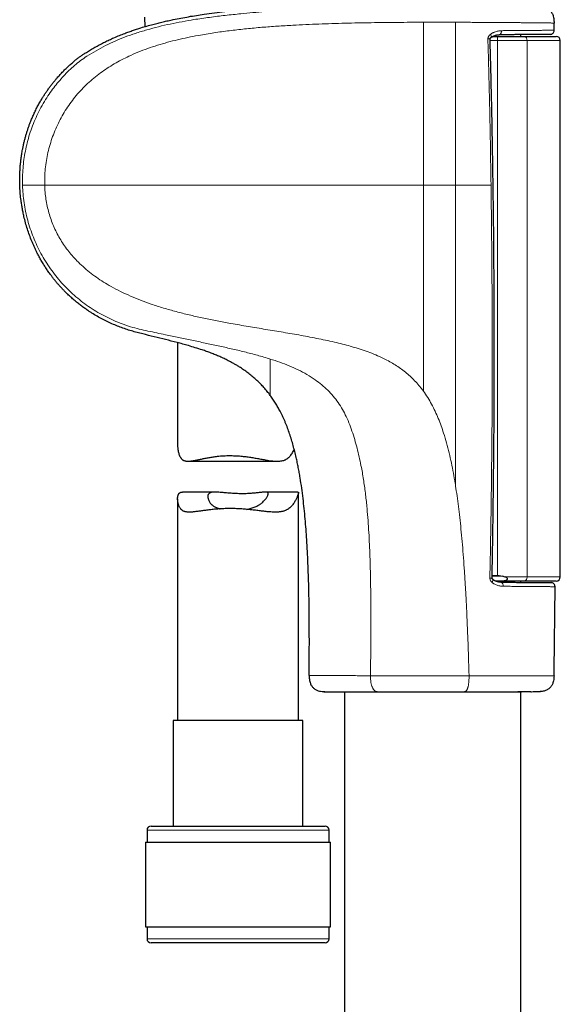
# Model space of a CAD drawing. Header units: millimetres. Extents: x 8 to 1352, y 12 to 1248.
# Tile 24 of 119: x 116 to 183, y 832 to 954. Entities that reach past the tile are written whole.
import ezdxf

# ---------------------------------------------------------------- set-up
doc = ezdxf.new("R2010")
doc.units = ezdxf.units.MM

msp = doc.modelspace()

# ---------------------------------------------------------------- linework, layer by layer
at = {"color": 7, "linetype": 'Continuous', "lineweight": 30}
for p, q in [((131.09, 954.59), (131.14, 953.4)), ((174.6, 952.2), (174.92, 952.2)), ((174.92, 952.2), (178.22, 952.2)), ((177.82, 952.2), (177.82, 952.42)), ((178.22, 952.2), (182.22, 952.2)), ((182.72, 885.05), (182.72, 951.7)), ((135.22, 914.15), (135.22, 901.49)), ((136.52, 899.43), (147.58, 899.43)), ((139.86, 895.6), (135.83, 895.6)), ((150.15, 895.6), (146.12, 895.6)), ((150.22, 867.23), (150.22, 895.51)), ((135.22, 894.76), (135.22, 867.23)), ((178.22, 884.55), (174.67, 884.55)), ((177.82, 884.38), (177.82, 884.55)), ((182.22, 884.55), (178.22, 884.55)), ((155.92, 870.8), (155.92, 594.33)), ((177.76, 870.8), (177.75, 870.8)), ((177.82, 594.52), (177.82, 870.8)), ((177.88, 870.8), (177.92, 870.8)), ((177.92, 870.8), (177.92, 870.8)), ((179.07, 870.8), (179.13, 870.8)), ((180.34, 870.82), (180.24, 870.82)), ((134.67, 867.23), (134.67, 854.11)), ((150.77, 867.23), (134.67, 867.23)), ((150.77, 854.11), (150.77, 867.23)), ((131.92, 854.11), (153.52, 854.11)), ((131.42, 853.61), (131.42, 852.11)), ((154.02, 852.11), (154.02, 853.61)), ((131.24, 852.11), (131.24, 841.61)), ((131.24, 852.11), (154.19, 852.11)), ((154.19, 841.61), (154.19, 852.11)), ((131.24, 841.61), (154.19, 841.61)), ((131.42, 841.61), (131.42, 840.11)), ((154.02, 840.11), (154.02, 841.61)), ((141.27, 839.61), (131.92, 839.61)), ((153.52, 839.61), (141.27, 839.61))]:
    msp.add_line(p, q, dxfattribs=at)
at = {"color": 252, "linetype": 'Continuous', "lineweight": 0}
for p, q in [((174.93, 951.7), (174.01, 951.7)), ((174.93, 885.23), (174.93, 951.7)), ((178.59, 951.7), (174.93, 951.7)), ((178.59, 951.7), (178.59, 885.05)), ((182.72, 951.7), (178.59, 951.7)), ((118.72, 933.7), (165.72, 933.7)), ((169.72, 933.7), (174.12, 933.7)), ((175.5, 885.15), (174.25, 885.15)), ((175.86, 885.05), (178.59, 885.05)), ((178.59, 885.05), (182.72, 885.05)), ((160.08, 870.8), (160.09, 870.8)), ((170.83, 870.8), (170.82, 870.8)), ((177.43, 870.8), (177.45, 870.8)), ((177.45, 870.8), (177.44, 870.8)), ((179.69, 870.82), (179.64, 870.82)), ((154.02, 853.61), (131.42, 853.61)), ((131.42, 840.11), (141.21, 840.11)), ((141.21, 840.11), (154.02, 840.11))]:
    msp.add_line(p, q, dxfattribs=at)
at = {"color": 252, "linetype": 'Continuous', "lineweight": 0, "flags": 128}
for points in [[(175.42, 952.9), (175.42, 952.84), (175.41, 952.77), (175.4, 952.71), (175.39, 952.65), (175.37, 952.6), (175.34, 952.55), (175.31, 952.5), (175.28, 952.47), (175.25, 952.44), (175.21, 952.41), (175.18, 952.4), (175.14, 952.4)], [(175.34, 884.4), (175.38, 884.4), (175.42, 884.38), (175.45, 884.36), (175.49, 884.33), (175.52, 884.29), (175.55, 884.25), (175.57, 884.2), (175.59, 884.15), (175.61, 884.09), (175.62, 884.03), (175.63, 883.96), (175.63, 883.9)]]:
    msp.add_lwpolyline(points, dxfattribs=at)
at = {"color": 7, "linetype": 'Continuous', "lineweight": 30, "flags": 128}
for points in [[(181.96, 952.96), (181.96, 953.07), (181.95, 953.18), (181.95, 953.3), (181.95, 953.41), (181.95, 953.52), (181.95, 953.63), (181.95, 953.75), (181.95, 953.86)], [(174.63, 884.57), (174.82, 884.56), (175.24, 884.57), (175.49, 884.58), (175.74, 884.6), (175.86, 884.62), (175.98, 884.65), (176.06, 884.68), (176.11, 884.7), (176.14, 884.73), (176.17, 884.76), (176.18, 884.8), (176.18, 884.83), (176.15, 884.88), (176.12, 884.91), (176.09, 884.94), (175.98, 885), (175.86, 885.05), (175.86, 885.05)]]:
    msp.add_lwpolyline(points, dxfattribs=at)
at = {"color": 7, "linetype": 'Continuous', "lineweight": 30}
for centre, radius, start, end in [((181.46, 952.95), 0.5, 270.5, 0.7619), ((182.22, 951.7), 0.5, 360, 90), ((181.57, 883.85), 0.5, 359.4467, 89.5), ((182.22, 885.05), 0.5, 270, 360), ((-2828.35, 913.3), 3010.57, 359.22869, 359.43936), ((131.92, 853.61), 0.5, 90, 180), ((153.52, 853.61), 0.5, 0, 90), ((131.92, 840.11), 0.5, 180, 270), ((153.52, 840.11), 0.5, 270, 0)]:
    msp.add_arc(centre, radius, start, end, dxfattribs=at)
at = {"color": 252, "linetype": 'Continuous', "lineweight": 0}
for centre, radius, start, end in [((160.6, 951.82), 14.33, 359.5002, 1.4998), ((178.15, 951.75), 0.45, 352.8385, 80.331), ((178.15, 884.99), 0.45, 279.669, 7.1615)]:
    msp.add_arc(centre, radius, start, end, dxfattribs=at)
at = {"color": 7, "linetype": 'Continuous', "lineweight": 30}
for centre, major_axis, ratio, start_param, end_param in [((228.91, 885.4), (57.29, 0), 0.008727, 3.445854, 3.483085), ((174.88, 876.55), (0, 8.66), 0.57735, 6.08687, 6.159323)]:
    msp.add_ellipse(centre, major_axis=major_axis, ratio=ratio, start_param=start_param, end_param=end_param, dxfattribs=at)
for points, knots in [([(146.72, 907.61), (146.59, 907.78), (146.34, 908.11), (145.93, 908.58), (145.51, 909.04), (145.05, 909.48), (144.57, 909.91), (144.07, 910.31), (143.55, 910.7), (143.07, 911.02), (142.65, 911.29), (142.27, 911.5), (141.9, 911.71), (141.47, 911.94), (140.99, 912.18), (140.45, 912.42), (139.91, 912.65), (139.37, 912.86), (138.82, 913.07), (138.16, 913.29), (137.41, 913.53), (136.61, 913.77), (135.85, 913.99), (134.91, 914.24), (133.73, 914.54), (132.31, 914.89), (131.13, 915.18), (130.19, 915.42), (129.48, 915.61), (128.78, 915.83), (128.09, 916.08), (127.41, 916.35), (126.73, 916.65), (126.07, 916.98), (125.4, 917.33), (124.85, 917.66), (124.41, 917.93), (124.04, 918.18), (123.64, 918.45), (123.21, 918.77), (122.79, 919.1), (122.38, 919.44), (121.98, 919.79), (121.61, 920.13), (121.29, 920.44), (121.01, 920.73), (120.73, 921.03), (120.46, 921.33), (120.2, 921.63), (119.95, 921.94), (119.71, 922.24), (119.44, 922.6), (119.16, 922.99), (118.86, 923.43), (118.58, 923.88), (118.3, 924.34), (118.04, 924.81), (117.81, 925.24), (117.62, 925.65), (117.44, 926.02), (117.28, 926.39), (117.07, 926.88), (116.83, 927.51), (116.57, 928.27), (116.34, 929.04), (116.16, 929.74), (116.03, 930.36), (115.93, 930.89), (115.85, 931.38), (115.78, 931.83), (115.73, 932.24), (115.69, 932.65), (115.66, 933.07), (115.64, 933.48), (115.62, 933.9), (115.62, 934.32), (115.62, 934.79), (115.64, 935.31), (115.67, 935.87), (115.72, 936.44), (115.79, 937), (115.87, 937.57), (115.96, 938.09), (116.05, 938.56), (116.15, 938.98), (116.25, 939.4), (116.37, 939.81), (116.48, 940.22), (116.61, 940.61), (116.74, 941), (116.9, 941.43), (117.09, 941.91), (117.31, 942.42), (117.55, 942.93), (117.8, 943.43), (118.07, 943.93), (118.33, 944.38), (118.58, 944.78), (118.81, 945.14), (119.05, 945.49), (119.3, 945.83), (119.54, 946.16), (119.78, 946.46), (120.03, 946.76), (120.31, 947.1), (120.63, 947.45), (121, 947.84), (121.37, 948.21), (121.76, 948.58), (122.15, 948.93), (122.53, 949.24), (122.88, 949.52), (123.21, 949.76), (123.55, 949.99), (123.95, 950.25), (124.41, 950.53), (124.95, 950.84), (125.49, 951.14), (126.03, 951.42), (126.59, 951.7), (127.19, 951.98), (127.83, 952.25), (128.46, 952.5), (129.05, 952.72), (129.59, 952.91), (130.13, 953.09), (130.74, 953.29), (131.41, 953.49), (132.12, 953.68), (132.79, 953.85), (133.42, 954), (134.05, 954.15), (134.79, 954.31), (135.63, 954.47), (136.59, 954.65), (137.55, 954.81), (138.62, 954.97), (139.79, 955.14), (140.98, 955.28), (142.05, 955.4), (143.36, 955.54), (144.78, 955.67), (146.31, 955.79), (147.84, 955.9), (149.57, 956), (151.52, 956.11), (153.47, 956.2), (154.77, 956.25), (155.42, 956.27)], [0, 0, 0, 0, 0.006542, 0.01309, 0.019638, 0.02618, 0.032945, 0.039717, 0.046489, 0.053256, 0.057776, 0.062297, 0.06683, 0.071362, 0.07749, 0.083618, 0.089746, 0.09591, 0.102074, 0.108237, 0.117569, 0.126905, 0.134548, 0.142193, 0.157483, 0.172773, 0.188065, 0.195713, 0.203361, 0.211031, 0.218702, 0.226414, 0.234125, 0.24188, 0.249645, 0.257868, 0.261987, 0.266106, 0.271671, 0.277237, 0.282802, 0.288409, 0.294016, 0.299622, 0.303886, 0.308151, 0.312423, 0.316696, 0.320808, 0.324919, 0.329038, 0.333157, 0.338722, 0.344288, 0.349853, 0.355456, 0.361061, 0.366665, 0.370923, 0.375181, 0.379446, 0.383711, 0.392068, 0.400438, 0.408909, 0.41738, 0.423063, 0.428747, 0.434431, 0.438746, 0.443062, 0.447385, 0.451708, 0.456088, 0.460468, 0.464855, 0.469243, 0.475172, 0.481103, 0.487032, 0.493005, 0.498979, 0.504952, 0.509495, 0.514038, 0.518591, 0.523143, 0.527458, 0.531773, 0.536096, 0.54042, 0.546269, 0.552119, 0.557968, 0.563864, 0.569761, 0.575658, 0.580148, 0.584639, 0.58914, 0.59364, 0.59772, 0.6018, 0.605887, 0.609973, 0.6155, 0.621028, 0.626555, 0.632122, 0.637691, 0.643258, 0.647508, 0.651757, 0.65602, 0.660284, 0.666728, 0.673172, 0.679616, 0.686091, 0.692567, 0.699042, 0.706779, 0.714521, 0.720485, 0.726449, 0.732421, 0.738392, 0.746502, 0.754614, 0.761379, 0.768145, 0.774915, 0.781685, 0.791867, 0.80205, 0.812242, 0.822434, 0.835969, 0.849508, 0.859791, 0.870074, 0.890646, 0.904489, 0.918334, 0.938747, 0.959162, 0.97958, 1, 1, 1, 1]), ([(179.91, 956.06), (180.01, 956.06), (180.2, 956.04), (180.48, 956), (180.73, 955.93), (180.94, 955.83), (181.12, 955.72), (181.29, 955.59), (181.44, 955.44), (181.58, 955.27), (181.69, 955.09), (181.78, 954.9), (181.86, 954.68), (181.92, 954.42), (181.94, 954.14), (181.94, 953.95), (181.95, 953.86)], [0, 0, 0, 0, 0.0833887, 0.1667303, 0.250018, 0.3124847, 0.3749789, 0.4374868, 0.499977, 0.5624492, 0.6249447, 0.6874568, 0.7499616, 0.8332711, 0.9166137, 1, 1, 1, 1]), ([(174, 951.9), (174, 951.91), (174, 951.92), (174.02, 951.95), (174.04, 951.99), (174.06, 952.01), (174.1, 952.04), (174.12, 952.05), (174.13, 952.06)], [0, 0, 0, 0, 0.105557, 0.212627, 0.429485, 0.664516, 0.809055, 1, 1, 1, 1]), ([(174.25, 884.9), (174.27, 885.89), (174.31, 887.95), (174.36, 891.06), (174.4, 894.26), (174.44, 897.46), (174.47, 900.67), (174.5, 903.89), (174.51, 907.13), (174.52, 910.37), (174.53, 913.63), (174.52, 916.91), (174.51, 920.19), (174.49, 923.48), (174.47, 926.75), (174.43, 930), (174.39, 933.22), (174.34, 936.41), (174.29, 939.58), (174.23, 942.73), (174.16, 945.85), (174.08, 948.9), (174.03, 950.92), (174, 951.9)], [0, 0, 0, 0, 0.0443373, 0.0919961, 0.1395685, 0.1873164, 0.235242, 0.2833481, 0.3316375, 0.3801133, 0.4287784, 0.477636, 0.526689, 0.575906, 0.6247421, 0.6731807, 0.7212343, 0.7689144, 0.8162323, 0.8631986, 0.9098234, 0.9561162, 1, 1, 1, 1]), ([(174.13, 952.06), (174.14, 952.07), (174.17, 952.09), (174.22, 952.13), (174.3, 952.18), (174.39, 952.22), (174.48, 952.26), (174.58, 952.3), (174.69, 952.33), (174.8, 952.36), (174.91, 952.38), (175.01, 952.39), (175.09, 952.4), (175.13, 952.4), (175.14, 952.4)], [0, 0, 0, 0, 0.027022, 0.098778, 0.178362, 0.26689, 0.358961, 0.456143, 0.558401, 0.665167, 0.769618, 0.874128, 0.977811, 1, 1, 1, 1]), ([(174.25, 952.14), (174.27, 952.15), (174.34, 952.18), (174.46, 952.19), (174.55, 952.2), (174.6, 952.2)], [0, 0, 0, 0, 0.2381771, 0.6195014, 1, 1, 1, 1]), ([(181.46, 952.45), (181.46, 952.45), (181.46, 952.45), (181.43, 952.45), (181.38, 952.45), (181.31, 952.45), (181.23, 952.45), (181.12, 952.45), (181, 952.45), (180.85, 952.45), (180.67, 952.45), (180.46, 952.44), (180.23, 952.44), (179.97, 952.44), (179.68, 952.44), (179.37, 952.43), (179.03, 952.43), (178.68, 952.43), (178.3, 952.42), (177.92, 952.42), (177.51, 952.42), (177.08, 952.41), (176.62, 952.41), (176.15, 952.41), (175.65, 952.4), (175.31, 952.4), (175.14, 952.4)], [0, 0, 0, 0, 0.037009, 0.074042, 0.111074, 0.148083, 0.185873, 0.223687, 0.261501, 0.29929, 0.342438, 0.385624, 0.42881, 0.471958, 0.51636, 0.560802, 0.605244, 0.649645, 0.692794, 0.735979, 0.779165, 0.822313, 0.866715, 0.911157, 0.955599, 1, 1, 1, 1]), ([(151.54, 872.82), (151.55, 873.68), (151.57, 875.39), (151.57, 877.59), (151.56, 879.42), (151.55, 880.89), (151.53, 882.36), (151.5, 883.82), (151.45, 885.29), (151.4, 886.76), (151.33, 888.23), (151.25, 889.63), (151.16, 890.98), (151.06, 892.26), (150.94, 893.54), (150.79, 894.82), (150.63, 896.09), (150.47, 897.16), (150.32, 898.01), (150.2, 898.64), (150.08, 899.27), (149.93, 899.94), (149.76, 900.64), (149.57, 901.38), (149.36, 902.1), (149.13, 902.83), (148.87, 903.55), (148.64, 904.14), (148.44, 904.61), (148.28, 904.96), (148.11, 905.31), (147.91, 905.71), (147.66, 906.16), (147.37, 906.66), (147.06, 907.14), (146.83, 907.45), (146.72, 907.61)], [0, 0, 0, 0, 0.072059, 0.14412, 0.185366, 0.226612, 0.267864, 0.309115, 0.35039, 0.391664, 0.432952, 0.474241, 0.510321, 0.546406, 0.58251, 0.618624, 0.654859, 0.691111, 0.70927, 0.727428, 0.745602, 0.763776, 0.785021, 0.806277, 0.82757, 0.84888, 0.870398, 0.891941, 0.90276, 0.913578, 0.924415, 0.935252, 0.951379, 0.967528, 0.98375, 1, 1, 1, 1]), ([(135.22, 901.49), (135.22, 901.44), (135.22, 901.32), (135.23, 901.11), (135.26, 900.88), (135.3, 900.64), (135.35, 900.42), (135.42, 900.2), (135.49, 900.04), (135.56, 899.92), (135.61, 899.84), (135.67, 899.76), (135.74, 899.69), (135.81, 899.63), (135.88, 899.58), (135.96, 899.53), (136.05, 899.5), (136.14, 899.47), (136.23, 899.45), (136.33, 899.44), (136.47, 899.43), (136.63, 899.43), (136.82, 899.45), (136.99, 899.47), (137.17, 899.5), (137.36, 899.53), (137.55, 899.57), (137.75, 899.61), (137.96, 899.65), (138.18, 899.7), (138.4, 899.75), (138.64, 899.8), (138.88, 899.84), (139.12, 899.89), (139.37, 899.93), (139.63, 899.97), (139.9, 900.01), (140.2, 900.05), (140.54, 900.08), (140.93, 900.11), (141.32, 900.12), (141.58, 900.13), (141.71, 900.13)], [0, 0, 0, 0, 0.021493, 0.055216, 0.08932, 0.123463, 0.157762, 0.192144, 0.225636, 0.242593, 0.259551, 0.27664, 0.293728, 0.311091, 0.328505, 0.345247, 0.36203, 0.379089, 0.396147, 0.413342, 0.430536, 0.465434, 0.489037, 0.512692, 0.536664, 0.560637, 0.584761, 0.608886, 0.633291, 0.657729, 0.682634, 0.707573, 0.732778, 0.757984, 0.783337, 0.808691, 0.834334, 0.860019, 0.894714, 0.929645, 0.964698, 1, 1, 1, 1]), ([(141.71, 900.13), (141.81, 900.13), (142.01, 900.12), (142.31, 900.11), (142.61, 900.1), (142.91, 900.08), (143.21, 900.05), (143.52, 900.02), (143.82, 899.98), (144.12, 899.94), (144.41, 899.89), (144.7, 899.85), (144.98, 899.8), (145.26, 899.75), (145.54, 899.7), (145.82, 899.65), (146.09, 899.6), (146.4, 899.54), (146.68, 899.5), (146.92, 899.47), (147.11, 899.45), (147.29, 899.44), (147.46, 899.43), (147.64, 899.43), (147.83, 899.43), (148.05, 899.46), (148.28, 899.5), (148.46, 899.56), (148.6, 899.62), (148.73, 899.69), (148.89, 899.8), (149.06, 899.94), (149.21, 900.11), (149.36, 900.3), (149.5, 900.51), (149.61, 900.71), (149.67, 900.84), (149.7, 900.89)], [0, 0, 0, 0, 0.028619, 0.057296, 0.086408, 0.11552, 0.144865, 0.174209, 0.203988, 0.233822, 0.26244, 0.291103, 0.320103, 0.349103, 0.378283, 0.407462, 0.436986, 0.466562, 0.509226, 0.530767, 0.552309, 0.573968, 0.595627, 0.61753, 0.639476, 0.67167, 0.704276, 0.737111, 0.753763, 0.770451, 0.802654, 0.835257, 0.868031, 0.901116, 0.939365, 0.977707, 1, 1, 1, 1]), ([(141.71, 893.55), (141.61, 893.54), (141.41, 893.54), (141.11, 893.54), (140.81, 893.53), (140.52, 893.51), (140.22, 893.49), (139.93, 893.47), (139.64, 893.44), (139.36, 893.41), (139.09, 893.38), (138.82, 893.34), (138.57, 893.31), (138.31, 893.28), (138.07, 893.24), (137.83, 893.21), (137.6, 893.18), (137.39, 893.15), (137.21, 893.13), (137.05, 893.12), (136.89, 893.11), (136.74, 893.1), (136.6, 893.1), (136.46, 893.11), (136.33, 893.13), (136.21, 893.15), (136.11, 893.17), (136.01, 893.2), (135.93, 893.24), (135.84, 893.29), (135.77, 893.34), (135.69, 893.4), (135.63, 893.47), (135.56, 893.56), (135.48, 893.67), (135.42, 893.8), (135.36, 893.95), (135.31, 894.1), (135.27, 894.25), (135.24, 894.41), (135.23, 894.56), (135.22, 894.74), (135.22, 894.89), (135.23, 895.02), (135.25, 895.11), (135.27, 895.19), (135.3, 895.27), (135.33, 895.34), (135.37, 895.4), (135.41, 895.45), (135.46, 895.5), (135.52, 895.53), (135.59, 895.56), (135.66, 895.58), (135.73, 895.59), (135.79, 895.6), (135.83, 895.6), (135.83, 895.6)], [0, 0, 0, 0, 0.021208, 0.042456, 0.064008, 0.085559, 0.107274, 0.128989, 0.151013, 0.173077, 0.194284, 0.215527, 0.237036, 0.258545, 0.280198, 0.301851, 0.323784, 0.345757, 0.362415, 0.379093, 0.395947, 0.412801, 0.429759, 0.446716, 0.463885, 0.481089, 0.495212, 0.509358, 0.523705, 0.538052, 0.552518, 0.566984, 0.581665, 0.596373, 0.617785, 0.639254, 0.661003, 0.682752, 0.704617, 0.726482, 0.748549, 0.77064, 0.800485, 0.81554, 0.830593, 0.845736, 0.860878, 0.876212, 0.891582, 0.906503, 0.921459, 0.936672, 0.951885, 0.967234, 0.982583, 0.998184, 1, 1, 1, 1]), ([(143.75, 893.45), (143.82, 893.46), (143.98, 893.49), (144.23, 893.55), (144.48, 893.62), (144.73, 893.7), (144.95, 893.8), (145.17, 893.91), (145.34, 894.01), (145.48, 894.1), (145.59, 894.19), (145.7, 894.27), (145.83, 894.39), (145.98, 894.54), (146.13, 894.71), (146.25, 894.88), (146.34, 895.02), (146.39, 895.13), (146.43, 895.22), (146.45, 895.29), (146.47, 895.36), (146.47, 895.43), (146.45, 895.49), (146.42, 895.53), (146.36, 895.57), (146.29, 895.59), (146.2, 895.6), (146.08, 895.6), (145.95, 895.59), (145.8, 895.58), (145.63, 895.56), (145.44, 895.54), (145.23, 895.51), (144.99, 895.48), (144.74, 895.46), (144.47, 895.44), (144.19, 895.42), (143.89, 895.4), (143.58, 895.39), (143.27, 895.39), (142.96, 895.39), (142.65, 895.4), (142.34, 895.41), (142.03, 895.43), (141.73, 895.45), (141.44, 895.47), (141.15, 895.5), (140.87, 895.53), (140.61, 895.55), (140.35, 895.57), (140.11, 895.59), (139.9, 895.6), (139.7, 895.59), (139.53, 895.58), (139.37, 895.55), (139.25, 895.51), (139.15, 895.45), (139.08, 895.38), (139.02, 895.29), (138.99, 895.21), (138.97, 895.13), (138.97, 895.03), (138.97, 894.9), (139.01, 894.74), (139.07, 894.57), (139.16, 894.4), (139.25, 894.26), (139.34, 894.15), (139.42, 894.07), (139.5, 893.99), (139.61, 893.9), (139.75, 893.81), (139.93, 893.71), (140.13, 893.62), (140.32, 893.55), (140.45, 893.52), (140.5, 893.51)], [0, 0, 0, 0, 0.010358, 0.024523, 0.038901, 0.052546, 0.066368, 0.080278, 0.094358, 0.103315, 0.11229, 0.121316, 0.130358, 0.148809, 0.167382, 0.182776, 0.198344, 0.214008, 0.221944, 0.229898, 0.242552, 0.255386, 0.268312, 0.281428, 0.294084, 0.306912, 0.319826, 0.332911, 0.346059, 0.359366, 0.372752, 0.386296, 0.400724, 0.415343, 0.430061, 0.444979, 0.459852, 0.474945, 0.490151, 0.50559, 0.520133, 0.534885, 0.549744, 0.56482, 0.579334, 0.594046, 0.608858, 0.623876, 0.638731, 0.653803, 0.668988, 0.684408, 0.698875, 0.713586, 0.728428, 0.743543, 0.756597, 0.76985, 0.783205, 0.796762, 0.805033, 0.813322, 0.830128, 0.847045, 0.864181, 0.881297, 0.898513, 0.907285, 0.916072, 0.924911, 0.933768, 0.947863, 0.962146, 0.976529, 0.991121, 1, 1, 1, 1]), ([(150.15, 895.6), (150.15, 895.6), (150.16, 895.6), (150.18, 895.59), (150.2, 895.58), (150.21, 895.56), (150.22, 895.54), (150.22, 895.5), (150.22, 895.47), (150.21, 895.42), (150.19, 895.36), (150.17, 895.3), (150.15, 895.23), (150.12, 895.16), (150.09, 895.07), (150.04, 894.96), (149.98, 894.81), (149.89, 894.63), (149.78, 894.45), (149.67, 894.26), (149.53, 894.07), (149.39, 893.89), (149.22, 893.72), (149.07, 893.59), (148.93, 893.49), (148.81, 893.41), (148.69, 893.35), (148.56, 893.29), (148.42, 893.24), (148.28, 893.2), (148.13, 893.17), (147.97, 893.14), (147.82, 893.12), (147.66, 893.11), (147.49, 893.11), (147.26, 893.1), (146.97, 893.11), (146.64, 893.14), (146.33, 893.16), (146.06, 893.19), (145.78, 893.22), (145.49, 893.26), (145.19, 893.29), (144.89, 893.33), (144.59, 893.37), (144.28, 893.4), (143.97, 893.43), (143.66, 893.46), (143.34, 893.48), (143.02, 893.51), (142.69, 893.52), (142.37, 893.54), (142.04, 893.54), (141.82, 893.54), (141.71, 893.55)], [0, 0, 0, 0, 0.004469, 0.018597, 0.032821, 0.047044, 0.061457, 0.075898, 0.089844, 0.103817, 0.118001, 0.132185, 0.146485, 0.160786, 0.175286, 0.189806, 0.215693, 0.241642, 0.26773, 0.293856, 0.320372, 0.346937, 0.373689, 0.400532, 0.415499, 0.430492, 0.445721, 0.460949, 0.47632, 0.491692, 0.507315, 0.522971, 0.537939, 0.552931, 0.568085, 0.58324, 0.613705, 0.64448, 0.666013, 0.687587, 0.709451, 0.731316, 0.753333, 0.775351, 0.797661, 0.820012, 0.842047, 0.864122, 0.886523, 0.908923, 0.931505, 0.954086, 0.977018, 1, 1, 1, 1]), ([(174.34, 884.76), (174.33, 884.77), (174.31, 884.78), (174.29, 884.81), (174.27, 884.83), (174.26, 884.85), (174.25, 884.88), (174.25, 884.89), (174.25, 884.9)], [0, 0, 0, 0, 0.211679, 0.34956, 0.556182, 0.747997, 0.86627, 1, 1, 1, 1]), ([(175.34, 884.4), (175.33, 884.4), (175.3, 884.4), (175.22, 884.4), (175.12, 884.42), (175.02, 884.43), (174.91, 884.46), (174.81, 884.49), (174.7, 884.53), (174.61, 884.58), (174.52, 884.63), (174.44, 884.68), (174.38, 884.72), (174.36, 884.75), (174.34, 884.76)], [0, 0, 0, 0, 0.0204043, 0.1162015, 0.2137791, 0.3133384, 0.4147313, 0.5185861, 0.6212271, 0.7172913, 0.8073303, 0.8913652, 0.9575623, 1, 1, 1, 1]), ([(174.93, 885.23), (174.98, 885.23), (175.07, 885.22), (175.26, 885.2), (175.41, 885.17), (175.5, 885.15)], [0, 0, 0, 0, 0.247619, 0.49661, 1, 1, 1, 1]), ([(175.34, 884.4), (175.48, 884.4), (175.75, 884.4), (176.15, 884.39), (176.54, 884.39), (176.92, 884.39), (177.29, 884.38), (177.65, 884.38), (177.99, 884.38), (178.35, 884.37), (178.7, 884.37), (179.06, 884.37), (179.39, 884.36), (179.71, 884.36), (180, 884.36), (180.27, 884.36), (180.52, 884.35), (180.74, 884.35), (180.94, 884.35), (181.1, 884.35), (181.25, 884.35), (181.37, 884.35), (181.46, 884.35), (181.53, 884.35), (181.57, 884.35), (181.58, 884.35), (181.58, 884.35)], [0, 0, 0, 0, 0.035949, 0.071898, 0.108016, 0.144135, 0.18078, 0.217425, 0.254249, 0.291074, 0.334559, 0.378118, 0.421904, 0.465767, 0.510504, 0.555322, 0.600388, 0.645537, 0.689022, 0.732581, 0.776367, 0.82023, 0.864967, 0.909785, 0.954851, 1, 1, 1, 1]), ([(151.54, 872.82), (151.55, 872.71), (151.55, 872.51), (151.59, 872.21), (151.65, 871.96), (151.73, 871.76), (151.81, 871.59), (151.91, 871.44), (152.03, 871.3), (152.17, 871.18), (152.32, 871.08), (152.48, 870.99), (152.7, 870.91), (152.98, 870.84), (153.2, 870.82), (153.32, 870.81)], [0, 0, 0, 0, 0.106161, 0.20388, 0.29428, 0.358139, 0.419385, 0.478827, 0.537345, 0.595864, 0.655306, 0.716552, 0.780411, 0.885218, 1, 1, 1, 1]), ([(181.95, 872.77), (181.94, 872.67), (181.93, 872.46), (181.89, 872.17), (181.82, 871.93), (181.74, 871.73), (181.66, 871.57), (181.55, 871.42), (181.44, 871.29), (181.3, 871.17), (181.15, 871.07), (180.99, 870.99), (180.8, 870.91), (180.58, 870.85), (180.42, 870.83), (180.34, 870.82)], [0, 0, 0, 0, 0.112057, 0.215444, 0.311334, 0.379225, 0.444452, 0.507841, 0.57029, 0.63274, 0.696129, 0.761356, 0.829246, 0.911879, 1, 1, 1, 1]), ([(153.36, 870.8), (153.36, 870.8), (153.36, 870.8), (153.36, 870.8), (153.37, 870.8), (153.37, 870.8)], [0, 0, 0, 0, 0.275346, 0.741874, 1, 1, 1, 1]), ([(153.38, 870.81), (153.38, 870.81), (153.37, 870.8), (153.37, 870.8), (153.37, 870.8), (153.37, 870.8)], [0, 0, 0, 0, 0.054153, 0.622752, 1, 1, 1, 1]), ([(153.37, 870.8), (153.37, 870.8), (153.37, 870.8), (153.37, 870.8), (153.38, 870.8), (153.39, 870.8), (153.41, 870.8), (153.44, 870.8), (153.48, 870.8), (153.53, 870.8), (153.58, 870.8), (153.64, 870.8), (153.71, 870.8), (153.79, 870.8), (153.87, 870.8), (153.96, 870.8), (154.06, 870.8), (154.17, 870.8), (154.28, 870.8), (154.39, 870.8), (154.52, 870.8), (154.65, 870.8), (154.79, 870.8), (154.93, 870.8), (155.08, 870.8), (155.24, 870.8), (155.4, 870.8), (155.57, 870.8), (155.75, 870.8), (155.93, 870.8), (156.12, 870.8), (156.31, 870.8), (156.51, 870.8), (156.72, 870.8), (156.93, 870.8), (157.14, 870.8), (157.36, 870.8), (157.59, 870.8), (157.82, 870.8), (158.05, 870.8), (158.29, 870.8), (158.54, 870.8), (158.79, 870.8), (159.04, 870.8), (159.3, 870.8), (159.56, 870.8), (159.82, 870.8), (160, 870.8), (160.09, 870.8)], [0, 0, 0, 0, 0.001228, 0.012728, 0.027667, 0.045735, 0.062576, 0.079696, 0.102803, 0.125847, 0.148854, 0.17185, 0.194855, 0.217883, 0.240956, 0.264086, 0.287122, 0.310084, 0.333103, 0.356159, 0.379233, 0.402304, 0.425347, 0.448342, 0.471277, 0.494218, 0.517225, 0.540289, 0.56339, 0.58651, 0.609624, 0.632711, 0.655749, 0.678718, 0.701615, 0.724648, 0.747637, 0.770601, 0.793559, 0.816528, 0.839524, 0.862564, 0.885669, 0.908644, 0.931605, 0.954673, 0.977811, 1, 1, 1, 1]), ([(160.09, 870.8), (160.11, 870.8), (160.21, 870.8), (160.42, 870.8), (160.69, 870.8), (160.98, 870.8), (161.26, 870.8), (161.54, 870.8), (161.83, 870.8), (162.12, 870.8), (162.42, 870.8), (162.71, 870.8), (163.01, 870.8), (163.31, 870.8), (163.61, 870.8), (163.92, 870.8), (164.23, 870.8), (164.54, 870.8), (164.85, 870.8), (165.16, 870.8), (165.47, 870.8), (165.78, 870.8), (166.09, 870.8), (166.4, 870.8), (166.71, 870.8), (167.02, 870.8), (167.34, 870.8), (167.65, 870.8), (167.96, 870.8), (168.27, 870.8), (168.58, 870.8), (168.89, 870.8), (169.2, 870.8), (169.51, 870.8), (169.82, 870.8), (170.12, 870.8), (170.42, 870.8), (170.65, 870.8), (170.79, 870.8), (170.82, 870.8)], [0, 0, 0, 0, 0.00566, 0.033799, 0.06211, 0.0903, 0.118392, 0.14641, 0.174377, 0.202316, 0.230251, 0.2582, 0.286184, 0.314225, 0.342347, 0.370572, 0.398925, 0.427365, 0.455738, 0.483978, 0.51211, 0.540157, 0.568142, 0.59609, 0.624022, 0.651963, 0.679927, 0.707939, 0.73602, 0.764195, 0.792487, 0.820903, 0.849284, 0.877573, 0.905747, 0.933829, 0.961842, 0.989811, 1, 1, 1, 1]), ([(170.82, 870.8), (170.92, 870.8), (171.11, 870.8), (171.39, 870.8), (171.69, 870.8), (171.97, 870.8), (172.26, 870.8), (172.54, 870.8), (172.82, 870.8), (173.09, 870.8), (173.36, 870.8), (173.63, 870.8), (173.9, 870.8), (174.16, 870.8), (174.42, 870.8), (174.68, 870.8), (174.93, 870.8), (175.17, 870.8), (175.41, 870.8), (175.65, 870.8), (175.88, 870.8), (176.1, 870.8), (176.32, 870.8), (176.53, 870.8), (176.74, 870.8), (176.95, 870.8), (177.14, 870.8), (177.34, 870.8), (177.52, 870.8), (177.66, 870.8), (177.73, 870.8), (177.75, 870.8)], [0, 0, 0, 0, 0.03289, 0.06859, 0.104153, 0.139608, 0.174984, 0.210311, 0.245618, 0.280935, 0.316282, 0.351687, 0.38718, 0.422791, 0.458549, 0.494476, 0.530318, 0.566089, 0.601708, 0.637205, 0.672608, 0.707948, 0.743253, 0.778553, 0.813872, 0.849236, 0.884672, 0.920211, 0.955882, 0.991714, 1, 1, 1, 1]), ([(177.91, 870.8), (177.91, 870.8), (177.9, 870.8), (177.87, 870.8), (177.8, 870.8), (177.71, 870.8), (177.59, 870.8), (177.5, 870.8), (177.45, 870.8)], [0, 0, 0, 0, 0.0270136, 0.2238228, 0.4150936, 0.6119119, 0.8031826, 1, 1, 1, 1]), ([(177.75, 870.8), (177.75, 870.8), (177.77, 870.8), (177.8, 870.8), (177.83, 870.8), (177.86, 870.8), (177.88, 870.8), (177.89, 870.8), (177.89, 870.8), (177.89, 870.8), (177.89, 870.8)], [0, 0, 0, 0, 0.032216, 0.211413, 0.391501, 0.571284, 0.748407, 0.888931, 0.996091, 1, 1, 1, 1]), ([(177.76, 870.8), (177.78, 870.8), (177.82, 870.8), (177.88, 870.8), (177.91, 870.8), (177.92, 870.8), (177.92, 870.8), (177.92, 870.8)], [0, 0, 0, 0, 0.195889, 0.395063, 0.692196, 0.845463, 1, 1, 1, 1]), ([(179.07, 870.8), (178.96, 870.8), (178.75, 870.8), (178.36, 870.8), (178.07, 870.8), (177.92, 870.8)], [0, 0, 0, 0, 0.333707, 0.666564, 1, 1, 1, 1]), ([(179.37, 870.81), (179.38, 870.81), (179.41, 870.81), (179.45, 870.81), (179.49, 870.81), (179.54, 870.81), (179.57, 870.81), (179.6, 870.82), (179.62, 870.82), (179.64, 870.82), (179.64, 870.82), (179.64, 870.82)], [0, 0, 0, 0, 0.093008, 0.209472, 0.32353, 0.476592, 0.625989, 0.754843, 0.873139, 0.978194, 1, 1, 1, 1]), ([(179.64, 870.82), (179.64, 870.82), (179.68, 870.82), (179.74, 870.82), (179.82, 870.82), (179.9, 870.82), (179.97, 870.82), (180.03, 870.82), (180.09, 870.82), (180.14, 870.82), (180.18, 870.82), (180.22, 870.82), (180.25, 870.82), (180.26, 870.82), (180.28, 870.82), (180.28, 870.82), (180.28, 870.82), (180.28, 870.82), (180.28, 870.82)], [0, 0, 0, 0, 0.005935, 0.085162, 0.164014, 0.242412, 0.321227, 0.399988, 0.478757, 0.557577, 0.636494, 0.715597, 0.794633, 0.873655, 0.95271, 0.992192, 0.999245, 1, 1, 1, 1]), ([(179.64, 870.82), (179.64, 870.82), (179.67, 870.82), (179.73, 870.82), (179.82, 870.82), (179.9, 870.82), (179.97, 870.82), (180.03, 870.82), (180.09, 870.82), (180.14, 870.82), (180.18, 870.82), (180.22, 870.82), (180.24, 870.82), (180.26, 870.82), (180.27, 870.82), (180.27, 870.82), (180.27, 870.82), (180.26, 870.82), (180.25, 870.82), (180.25, 870.82), (180.24, 870.82), (180.24, 870.82)], [0, 0, 0, 0, 0.00237, 0.081185, 0.160103, 0.239022, 0.317823, 0.39641, 0.474688, 0.552619, 0.624357, 0.700321, 0.774988, 0.836127, 0.886556, 0.923981, 0.95095, 0.970916, 0.986161, 0.998156, 1, 1, 1, 1])]:
    msp.add_open_spline(points, degree=3, knots=knots, dxfattribs=at)
at = {"color": 252, "linetype": 'Continuous', "lineweight": 0}
for points, knots in [([(115.97, 933.7), (115.97, 934.05), (115.96, 934.77), (116.02, 935.83), (116.13, 936.89), (116.31, 937.95), (116.54, 939), (116.84, 940.06), (117.21, 941.11), (117.63, 942.14), (118.12, 943.14), (118.67, 944.11), (119.24, 945), (119.83, 945.82), (120.43, 946.56), (121.06, 947.27), (121.73, 947.95), (122.43, 948.6), (123.17, 949.2), (124.06, 949.81), (125.1, 950.43), (126.27, 951.07), (127.48, 951.63), (128.72, 952.14), (130.03, 952.6), (131.41, 953.02), (132.85, 953.41), (134.31, 953.74), (135.78, 954.03), (137.4, 954.31), (139.19, 954.57), (141.13, 954.81), (143.42, 955.05), (146.06, 955.28), (149.04, 955.48), (152.02, 955.64), (155.01, 955.78), (158.1, 955.89), (161.29, 955.98), (163.77, 956.03), (165.44, 956.05), (166.3, 956.06), (167.17, 956.07), (168.02, 956.07), (168.88, 956.08), (169.44, 956.09), (169.72, 956.09)], [0, 0, 0, 0, 0.016313, 0.032626, 0.048939, 0.065253, 0.081566, 0.098573, 0.115579, 0.132584, 0.149591, 0.166597, 0.183603, 0.198181, 0.212758, 0.227335, 0.241914, 0.256491, 0.271066, 0.285641, 0.306048, 0.326454, 0.346858, 0.367263, 0.38767, 0.410524, 0.433378, 0.456233, 0.479087, 0.501942, 0.53187, 0.561799, 0.591728, 0.637439, 0.683154, 0.728872, 0.774593, 0.820319, 0.870622, 0.920933, 0.93411, 0.947289, 0.960466, 0.973644, 0.986822, 1, 1, 1, 1]), ([(165.72, 953.95), (164.64, 953.95), (162.48, 953.94), (159.24, 953.9), (155.99, 953.84), (152.75, 953.74), (149.96, 953.61), (147.6, 953.47), (145.69, 953.33), (143.77, 953.15), (141.87, 952.94), (139.96, 952.69), (138.28, 952.41), (136.8, 952.13), (135.54, 951.86), (134.28, 951.55), (133.04, 951.2), (131.81, 950.81), (130.59, 950.36), (129.48, 949.89), (128.48, 949.4), (127.57, 948.92), (126.69, 948.39), (125.84, 947.81), (125.02, 947.19), (124.23, 946.53), (123.49, 945.81), (122.8, 945.05), (122.15, 944.25), (121.55, 943.42), (121.01, 942.54), (120.52, 941.64), (120.08, 940.71), (119.7, 939.75), (119.38, 938.78), (119.12, 937.78), (118.92, 936.77), (118.78, 935.75), (118.71, 934.73), (118.72, 934.04), (118.72, 933.7)], [0, 0, 0, 0, 0.056546, 0.113093, 0.169639, 0.226186, 0.282732, 0.316208, 0.349683, 0.383158, 0.416634, 0.450107, 0.483581, 0.506125, 0.52867, 0.551214, 0.573758, 0.5963, 0.618844, 0.641386, 0.659319, 0.67725, 0.695183, 0.713115, 0.731044, 0.748974, 0.766904, 0.784834, 0.802764, 0.820696, 0.838627, 0.856557, 0.874487, 0.892417, 0.910348, 0.928279, 0.946209, 0.96414, 0.982071, 1, 1, 1, 1]), ([(165.72, 933.7), (165.72, 935.39), (165.72, 938.76), (165.72, 943.83), (165.72, 948.89), (165.72, 952.26), (165.72, 953.95)], [0, 0, 0, 0, 0.2499982, 0.4999972, 0.7499982, 1, 1, 1, 1]), ([(169.72, 953.95), (169.39, 953.95), (168.73, 953.95), (167.73, 953.95), (166.72, 953.95), (166.05, 953.95), (165.72, 953.95)], [0, 0, 0, 0, 0.249603, 0.499943, 0.750345, 1, 1, 1, 1]), ([(169.72, 933.7), (169.72, 935.4), (169.72, 938.8), (169.72, 943.87), (169.72, 948.92), (169.72, 952.28), (169.72, 953.95)], [0, 0, 0, 0, 0.252138, 0.50285, 0.752138, 1, 1, 1, 1]), ([(181.95, 953.86), (181.94, 953.86), (181.93, 953.86), (181.82, 953.86), (181.65, 953.86), (181.43, 953.86), (181.15, 953.87), (180.82, 953.87), (180.43, 953.87), (179.99, 953.88), (179.5, 953.88), (178.97, 953.89), (178.43, 953.89), (177.88, 953.9), (177.34, 953.91), (176.78, 953.91), (176.19, 953.92), (175.52, 953.92), (174.77, 953.93), (173.94, 953.93), (173.07, 953.94), (172.35, 953.94), (171.77, 953.94), (171.36, 953.95), (170.94, 953.95), (170.53, 953.95), (170.13, 953.95), (169.85, 953.95), (169.72, 953.95)], [0, 0, 0, 0, 0.048953, 0.097681, 0.146186, 0.192172, 0.237955, 0.283534, 0.32891, 0.374082, 0.419051, 0.463816, 0.508378, 0.545251, 0.582124, 0.618997, 0.65587, 0.692742, 0.73883, 0.784917, 0.831004, 0.877091, 0.898265, 0.919163, 0.939786, 0.960133, 0.980204, 1, 1, 1, 1]), ([(174.05, 952.45), (174.06, 952.46), (174.1, 952.49), (174.18, 952.55), (174.31, 952.62), (174.44, 952.69), (174.6, 952.75), (174.78, 952.81), (174.99, 952.86), (175.21, 952.9), (175.35, 952.9), (175.42, 952.9)], [0, 0, 0, 0, 0.008599, 0.103987, 0.19942, 0.297036, 0.394667, 0.544145, 0.693642, 0.846826, 1, 1, 1, 1]), ([(175.42, 952.9), (175.59, 952.91), (175.93, 952.91), (176.43, 952.91), (176.91, 952.92), (177.38, 952.92), (177.83, 952.92), (178.26, 952.93), (178.68, 952.93), (179.07, 952.93), (179.43, 952.94), (179.77, 952.94), (180.09, 952.94), (180.38, 952.95), (180.66, 952.95), (180.91, 952.95), (181.13, 952.95), (181.32, 952.95), (181.47, 952.95), (181.58, 952.96), (181.67, 952.96), (181.75, 952.96), (181.81, 952.96), (181.86, 952.96), (181.91, 952.96), (181.94, 952.96), (181.95, 952.96), (181.96, 952.96), (181.96, 952.96)], [0, 0, 0, 0, 0.04298, 0.086035, 0.129313, 0.172667, 0.216885, 0.261184, 0.305727, 0.350353, 0.393333, 0.436387, 0.479666, 0.52302, 0.567238, 0.611537, 0.656081, 0.700706, 0.734782, 0.768895, 0.79756, 0.826225, 0.854977, 0.88373, 0.912752, 0.941774, 0.970887, 1, 1, 1, 1]), ([(173.73, 951.89), (173.73, 951.92), (173.74, 951.98), (173.76, 952.07), (173.79, 952.15), (173.85, 952.25), (173.94, 952.35), (174.01, 952.42), (174.05, 952.45)], [0, 0, 0, 0, 0.131689, 0.262179, 0.387734, 0.519176, 0.764377, 1, 1, 1, 1]), ([(173.73, 951.89), (173.78, 951.89), (173.87, 951.89), (173.96, 951.9), (174.01, 951.9), (174, 951.9), (174, 951.9)], [0, 0, 0, 0, 0.304757, 0.609514, 0.914271, 1, 1, 1, 1]), ([(174.12, 933.7), (174.12, 934.03), (174.09, 935.7), (174.05, 938.46), (173.98, 942), (173.91, 945.29), (173.83, 948.59), (173.76, 950.79), (173.73, 951.89)], [0, 0, 0, 0, 0.05496, 0.274801, 0.456098, 0.637396, 0.818698, 1, 1, 1, 1]), ([(174.13, 952.07), (174.13, 952.07), (174.16, 952.08), (174.17, 952.13), (174.16, 952.22), (174.12, 952.33), (174.08, 952.41), (174.05, 952.45)], [0, 0, 0, 0, 0.057622, 0.293216, 0.528811, 0.764405, 1, 1, 1, 1]), ([(146.72, 912.12), (146.19, 912.28), (145.12, 912.6), (143.51, 913.02), (141.88, 913.4), (140.25, 913.76), (138.62, 914.11), (136.99, 914.45), (135.35, 914.79), (133.9, 915.1), (132.63, 915.37), (131.54, 915.6), (130.46, 915.84), (129.38, 916.12), (128.33, 916.48), (127.29, 916.9), (126.29, 917.38), (125.31, 917.91), (124.37, 918.5), (123.46, 919.15), (122.6, 919.85), (121.77, 920.6), (121, 921.39), (120.26, 922.23), (119.58, 923.11), (118.96, 924.03), (118.38, 924.99), (117.87, 925.97), (117.41, 926.99), (117.01, 928.03), (116.68, 929.09), (116.4, 930.17), (116.19, 931.26), (116.07, 932.22), (116, 933.03), (115.98, 933.48), (115.97, 933.7)], [0, 0, 0, 0, 0.040313, 0.08063, 0.12095, 0.161273, 0.201598, 0.241924, 0.28225, 0.322577, 0.349461, 0.376348, 0.40323, 0.430109, 0.456991, 0.48387, 0.510749, 0.537629, 0.56451, 0.59139, 0.618269, 0.645147, 0.672025, 0.698903, 0.725781, 0.752658, 0.779533, 0.806407, 0.833281, 0.860155, 0.887031, 0.913906, 0.94078, 0.967653, 0.983826, 1, 1, 1, 1]), ([(118.72, 933.7), (118.56, 933.7), (118.23, 933.7), (117.8, 933.7), (117.43, 933.7), (117.13, 933.7), (116.86, 933.7), (116.64, 933.7), (116.45, 933.7), (116.3, 933.7), (116.17, 933.7), (116.07, 933.7), (116.01, 933.7), (115.99, 933.7), (115.98, 933.7), (115.97, 933.7)], [0, 0, 0, 0, 0.125043, 0.250049, 0.333532, 0.416871, 0.500072, 0.562586, 0.625085, 0.687605, 0.75002, 0.812434, 0.874959, 0.937436, 1, 1, 1, 1]), ([(165.72, 908.14), (165.62, 908.28), (165.36, 908.62), (164.91, 909.15), (164.37, 909.72), (163.8, 910.25), (163.19, 910.74), (162.55, 911.19), (161.89, 911.61), (161.21, 911.98), (160.44, 912.37), (159.58, 912.74), (158.61, 913.11), (157.64, 913.43), (156.66, 913.72), (155.67, 913.98), (154.28, 914.32), (152.47, 914.7), (150.27, 915.11), (148.07, 915.49), (145.89, 915.85), (143.72, 916.21), (141.73, 916.55), (139.92, 916.89), (138.27, 917.23), (136.65, 917.6), (135.04, 918), (133.47, 918.45), (132, 918.92), (130.63, 919.41), (129.37, 919.93), (128.14, 920.5), (127.03, 921.09), (126.03, 921.68), (125.14, 922.27), (124.29, 922.91), (123.48, 923.59), (122.76, 924.28), (122.12, 924.97), (121.57, 925.65), (121.05, 926.35), (120.59, 927.09), (120.17, 927.86), (119.81, 928.64), (119.5, 929.45), (119.23, 930.28), (119.03, 931.12), (118.87, 931.97), (118.76, 932.83), (118.73, 933.41), (118.72, 933.7)], [0, 0, 0, 0, 0.008849, 0.022543, 0.03621, 0.049855, 0.063478, 0.077075, 0.090648, 0.10419, 0.117706, 0.135693, 0.153631, 0.171513, 0.189345, 0.207123, 0.224846, 0.264342, 0.303541, 0.342435, 0.381009, 0.419247, 0.457138, 0.486659, 0.515943, 0.544983, 0.573776, 0.602327, 0.630634, 0.654562, 0.678317, 0.701924, 0.725393, 0.744076, 0.762682, 0.781217, 0.799688, 0.818094, 0.83339, 0.848649, 0.863872, 0.879065, 0.894234, 0.909379, 0.924505, 0.939616, 0.95472, 0.969819, 0.984913, 1, 1, 1, 1]), ([(165.72, 908.14), (165.72, 909.89), (165.72, 913.38), (165.72, 918.84), (165.72, 924.52), (165.72, 929.54), (165.72, 932.6), (165.72, 933.7)], [0, 0, 0, 0, 0.2050204, 0.4100415, 0.6407488, 0.871457, 1, 1, 1, 1]), ([(169.72, 933.7), (169.55, 933.7), (169.23, 933.7), (168.77, 933.7), (168.35, 933.7), (167.98, 933.7), (167.6, 933.7), (167.1, 933.7), (166.47, 933.7), (165.97, 933.7), (165.72, 933.7)], [0, 0, 0, 0, 0.12458, 0.249302, 0.343525, 0.437749, 0.532202, 0.626657, 0.813294, 1, 1, 1, 1]), ([(169.72, 896.35), (169.72, 898.66), (169.72, 903.29), (169.72, 910.23), (169.72, 915.78), (169.72, 919.92), (169.72, 922.65), (169.72, 925.41), (169.72, 928.17), (169.72, 930.94), (169.72, 932.78), (169.72, 933.7)], [0, 0, 0, 0, 0.185712, 0.371625, 0.55774, 0.630912, 0.704115, 0.777782, 0.852078, 0.926151, 1, 1, 1, 1]), ([(173.98, 884.91), (174.01, 886.55), (174.08, 889.82), (174.15, 894.73), (174.21, 899.64), (174.25, 904.55), (174.27, 909.46), (174.27, 914.03), (174.26, 918.27), (174.24, 922.17), (174.21, 926.07), (174.17, 929.91), (174.14, 932.46), (174.12, 933.7)], [0, 0, 0, 0, 0.100631, 0.201263, 0.301894, 0.402537, 0.50318, 0.603823, 0.683778, 0.763734, 0.843692, 0.92365, 1, 1, 1, 1]), ([(146.72, 912.12), (147.11, 911.99), (147.9, 911.73), (149.06, 911.29), (150.19, 910.79), (151.27, 910.21), (152.25, 909.59), (153.11, 908.94), (153.87, 908.26), (154.55, 907.52), (155.16, 906.72), (155.69, 905.87), (156.17, 904.95), (156.59, 903.96), (156.96, 902.92), (157.28, 901.86), (157.56, 900.79), (157.81, 899.72), (158.08, 898.45), (158.33, 896.96), (158.56, 895.27), (158.78, 893.14), (158.97, 890.58), (159.1, 887.59), (159.17, 884.61), (159.21, 881.65), (159.21, 878.69), (159.19, 875.73), (159.17, 873.76), (159.15, 872.78)], [0, 0, 0, 0, 0.027839, 0.055545, 0.083111, 0.110553, 0.137862, 0.160525, 0.183107, 0.205607, 0.228035, 0.250379, 0.272653, 0.297527, 0.322309, 0.347017, 0.371642, 0.396189, 0.420661, 0.45897, 0.49712, 0.535122, 0.602327, 0.669157, 0.735678, 0.801956, 0.868057, 0.934051, 1, 1, 1, 1]), ([(146.72, 907.61), (146.72, 907.62), (146.72, 907.63), (146.72, 907.73), (146.72, 907.88), (146.72, 908.08), (146.72, 908.33), (146.72, 908.6), (146.72, 908.91), (146.72, 909.34), (146.72, 909.91), (146.72, 910.64), (146.72, 911.38), (146.72, 911.87), (146.72, 912.12)], [0, 0, 0, 0, 0.0623396, 0.1247774, 0.1873209, 0.2498947, 0.3124056, 0.3749039, 0.4374282, 0.4999656, 0.624976, 0.749965, 0.87498, 1, 1, 1, 1]), ([(169.72, 896.35), (169.7, 896.47), (169.62, 897), (169.45, 897.96), (169.2, 899.22), (168.92, 900.46), (168.61, 901.7), (168.27, 902.83), (167.93, 903.84), (167.58, 904.75), (167.19, 905.64), (166.75, 906.51), (166.27, 907.35), (165.9, 907.88), (165.72, 908.14)], [0, 0, 0, 0, 0.027426, 0.129694, 0.231757, 0.333602, 0.435235, 0.536683, 0.614254, 0.691693, 0.769027, 0.846192, 0.923163, 1, 1, 1, 1]), ([(171.39, 872.77), (171.39, 873.03), (171.37, 873.51), (171.35, 874.21), (171.33, 874.85), (171.31, 875.43), (171.3, 875.95), (171.28, 876.4), (171.27, 876.78), (171.26, 877.12), (171.24, 877.5), (171.22, 877.95), (171.2, 878.46), (171.18, 878.96), (171.16, 879.45), (171.12, 880.33), (171.07, 881.58), (171, 882.81), (170.95, 883.65), (170.92, 884.13), (170.89, 884.65), (170.86, 885.16), (170.83, 885.66), (170.77, 886.56), (170.67, 887.83), (170.54, 889.43), (170.4, 890.97), (170.24, 892.42), (170.08, 893.8), (169.91, 895.1), (169.78, 895.94), (169.72, 896.35)], [0, 0, 0, 0, 0.032122, 0.06169, 0.088705, 0.113167, 0.135075, 0.154429, 0.17123, 0.182639, 0.197644, 0.219199, 0.24053, 0.261635, 0.282515, 0.303169, 0.373685, 0.441444, 0.458735, 0.480508, 0.502452, 0.524129, 0.545541, 0.566686, 0.638177, 0.706458, 0.771536, 0.83342, 0.892118, 0.94764, 1, 1, 1, 1]), ([(174.24, 884.39), (174.21, 884.42), (174.14, 884.49), (174.07, 884.59), (174.03, 884.68), (173.99, 884.78), (173.99, 884.86), (173.98, 884.91)], [0, 0, 0, 0, 0.239846, 0.486656, 0.616358, 0.741809, 1, 1, 1, 1]), ([(174.24, 884.9), (174.24, 884.9), (174.25, 884.9), (174.21, 884.9), (174.12, 884.91), (174.03, 884.91), (173.98, 884.91)], [0, 0, 0, 0, 0.078501, 0.385667, 0.692834, 1, 1, 1, 1]), ([(174.34, 884.76), (174.34, 884.76), (174.36, 884.75), (174.37, 884.7), (174.36, 884.62), (174.32, 884.51), (174.27, 884.43), (174.24, 884.39)], [0, 0, 0, 0, 0.017086, 0.262815, 0.508543, 0.754272, 1, 1, 1, 1]), ([(175.63, 883.9), (175.56, 883.9), (175.42, 883.9), (175.2, 883.94), (174.98, 883.99), (174.78, 884.06), (174.58, 884.15), (174.43, 884.24), (174.32, 884.33), (174.27, 884.37), (174.24, 884.39)], [0, 0, 0, 0, 0.148383, 0.296775, 0.449229, 0.601655, 0.737577, 0.874837, 0.937272, 1, 1, 1, 1]), ([(182.07, 883.84), (182.07, 883.84), (182.07, 883.84), (182.03, 883.84), (181.96, 883.84), (181.87, 883.84), (181.75, 883.84), (181.6, 883.84), (181.42, 883.85), (181.22, 883.85), (180.99, 883.85), (180.74, 883.85), (180.47, 883.85), (180.17, 883.86), (179.84, 883.86), (179.49, 883.86), (179.11, 883.87), (178.75, 883.87), (178.39, 883.87), (178.05, 883.87), (177.69, 883.88), (177.31, 883.88), (176.91, 883.88), (176.5, 883.89), (176.07, 883.89), (175.78, 883.89), (175.63, 883.9)], [0, 0, 0, 0, 0.043522, 0.087044, 0.130869, 0.174693, 0.219471, 0.264249, 0.309356, 0.354463, 0.397985, 0.441507, 0.485332, 0.529156, 0.573934, 0.618712, 0.663819, 0.708926, 0.743142, 0.777395, 0.814283, 0.851183, 0.888071, 0.925377, 0.962694, 1, 1, 1, 1]), ([(151.54, 872.82), (151.55, 872.82), (151.56, 872.82), (151.66, 872.82), (151.82, 872.82), (152.05, 872.82), (152.34, 872.82), (152.69, 872.81), (153.11, 872.81), (153.58, 872.81), (154.1, 872.81), (154.69, 872.81), (155.32, 872.8), (156, 872.8), (156.72, 872.8), (157.49, 872.79), (158.3, 872.79), (158.87, 872.79), (159.15, 872.79)], [0, 0, 0, 0, 0.062693, 0.125069, 0.187365, 0.249821, 0.31271, 0.375623, 0.438097, 0.500375, 0.562848, 0.625561, 0.688252, 0.750659, 0.812745, 0.874816, 0.937143, 1, 1, 1, 1]), ([(159.15, 872.79), (159.46, 872.79), (160.08, 872.79), (161.06, 872.78), (162.05, 872.78), (163.07, 872.78), (164.11, 872.78), (165.15, 872.78), (166.2, 872.78), (167.26, 872.78), (168.31, 872.78), (169.35, 872.77), (170.38, 872.77), (171.06, 872.77), (171.39, 872.77)], [0, 0, 0, 0, 0.083736, 0.167521, 0.251267, 0.334871, 0.418232, 0.501252, 0.58416, 0.667221, 0.750391, 0.833615, 0.916836, 1, 1, 1, 1]), ([(159.15, 872.79), (159.16, 872.68), (159.16, 872.48), (159.18, 872.19), (159.21, 871.94), (159.25, 871.74), (159.3, 871.58), (159.35, 871.43), (159.41, 871.29), (159.47, 871.18), (159.55, 871.07), (159.63, 870.99), (159.74, 870.9), (159.89, 870.83), (160.01, 870.81), (160.08, 870.8)], [0, 0, 0, 0, 0.10368, 0.199264, 0.287839, 0.350501, 0.41067, 0.469116, 0.526682, 0.584247, 0.642691, 0.702855, 0.765512, 0.877072, 1, 1, 1, 1]), ([(171.39, 872.77), (171.39, 872.67), (171.39, 872.46), (171.38, 872.18), (171.36, 871.93), (171.33, 871.73), (171.31, 871.57), (171.27, 871.42), (171.24, 871.29), (171.2, 871.17), (171.15, 871.07), (171.1, 870.99), (171.03, 870.9), (170.94, 870.83), (170.87, 870.81), (170.83, 870.8)], [0, 0, 0, 0, 0.1035987, 0.199181, 0.2878291, 0.3505901, 0.4108868, 0.4694826, 0.5272082, 0.5849318, 0.6435221, 0.70381, 0.7665591, 0.8777067, 1, 1, 1, 1]), ([(153.32, 870.81), (153.32, 870.81), (153.32, 870.81), (153.33, 870.81), (153.36, 870.81), (153.42, 870.81), (153.5, 870.8), (153.61, 870.8), (153.74, 870.8), (153.89, 870.8), (154.07, 870.8), (154.27, 870.8), (154.48, 870.8), (154.72, 870.8), (154.98, 870.8), (155.27, 870.8), (155.57, 870.8), (155.9, 870.8), (156.25, 870.8), (156.61, 870.8), (156.98, 870.8), (157.38, 870.8), (157.79, 870.8), (158.22, 870.8), (158.67, 870.8), (159.14, 870.8), (159.61, 870.8), (159.92, 870.8), (160.08, 870.8), (160.08, 870.8)], [0, 0, 0, 0, 0.000004, 0.039356, 0.078775, 0.118401, 0.158096, 0.198585, 0.239147, 0.279933, 0.320794, 0.360142, 0.399558, 0.439179, 0.47887, 0.519352, 0.559909, 0.600689, 0.641546, 0.680883, 0.720289, 0.7599, 0.79958, 0.840054, 0.880601, 0.921372, 0.962218, 0.999996, 1, 1, 1, 1]), ([(160.08, 870.8), (160.24, 870.8), (160.56, 870.8), (161.06, 870.8), (161.57, 870.8), (162.1, 870.8), (162.63, 870.8), (163.18, 870.8), (163.74, 870.8), (164.29, 870.8), (164.85, 870.8), (165.4, 870.8), (165.96, 870.8), (166.52, 870.8), (167.08, 870.8), (167.66, 870.8), (168.23, 870.8), (168.78, 870.8), (169.31, 870.8), (169.82, 870.8), (170.33, 870.8), (170.66, 870.8), (170.83, 870.8), (170.83, 870.8)], [0, 0, 0, 0, 0.049847, 0.099693, 0.149883, 0.200073, 0.251348, 0.302623, 0.354273, 0.405923, 0.455774, 0.505624, 0.555817, 0.606009, 0.65729, 0.70857, 0.76023, 0.811889, 0.858735, 0.905761, 0.952787, 0.999995, 1, 1, 1, 1]), ([(170.83, 870.8), (171, 870.8), (171.33, 870.8), (171.82, 870.8), (172.31, 870.8), (172.79, 870.8), (173.27, 870.8), (173.73, 870.8), (174.19, 870.8), (174.59, 870.8), (174.93, 870.8), (175.23, 870.8), (175.51, 870.8), (175.79, 870.8), (176.07, 870.8), (176.34, 870.8), (176.6, 870.8), (176.85, 870.8), (177.09, 870.8), (177.32, 870.8), (177.55, 870.8), (177.69, 870.8), (177.76, 870.8)], [0, 0, 0, 0, 0.059851, 0.119795, 0.180022, 0.240342, 0.301745, 0.363249, 0.425057, 0.486968, 0.529468, 0.572001, 0.614634, 0.657301, 0.700344, 0.743422, 0.786604, 0.829821, 0.872282, 0.91481, 0.957372, 1, 1, 1, 1]), ([(179.13, 870.8), (179.17, 870.8), (179.23, 870.8), (179.31, 870.8), (179.41, 870.81), (179.49, 870.81), (179.56, 870.82), (179.61, 870.82), (179.66, 870.82), (179.68, 870.82), (179.69, 870.82)], [0, 0, 0, 0, 0.128971, 0.238123, 0.348103, 0.553026, 0.658648, 0.76528, 0.881876, 1, 1, 1, 1]), ([(179.69, 870.82), (179.73, 870.82), (179.8, 870.82), (179.89, 870.82), (179.98, 870.82), (180.06, 870.82), (180.13, 870.82), (180.19, 870.82), (180.24, 870.82), (180.28, 870.82), (180.31, 870.82), (180.33, 870.82), (180.34, 870.82), (180.34, 870.82), (180.34, 870.82), (180.34, 870.82)], [0, 0, 0, 0, 0.084644, 0.169347, 0.254227, 0.339167, 0.424771, 0.510436, 0.596285, 0.682195, 0.761521, 0.840896, 0.920416, 0.999986, 1, 1, 1, 1])]:
    msp.add_open_spline(points, degree=3, knots=knots, dxfattribs=at)
msp.add_open_spline([(171.39, 872.77), (171.7, 872.77), (172.3, 872.77), (173.18, 872.77), (174.04, 872.77), (174.86, 872.77), (175.66, 872.77), (176.41, 872.77), (177.13, 872.77), (177.81, 872.77), (178.45, 872.77), (179.04, 872.77), (179.58, 872.77), (180.07, 872.77), (180.5, 872.77), (180.88, 872.77), (181.21, 872.77), (181.48, 872.77), (181.69, 872.77), (181.83, 872.77), (181.93, 872.77), (181.94, 872.77), (181.95, 872.77)], degree=3, dxfattribs=at)

doc.saveas('drawing.dxf')
